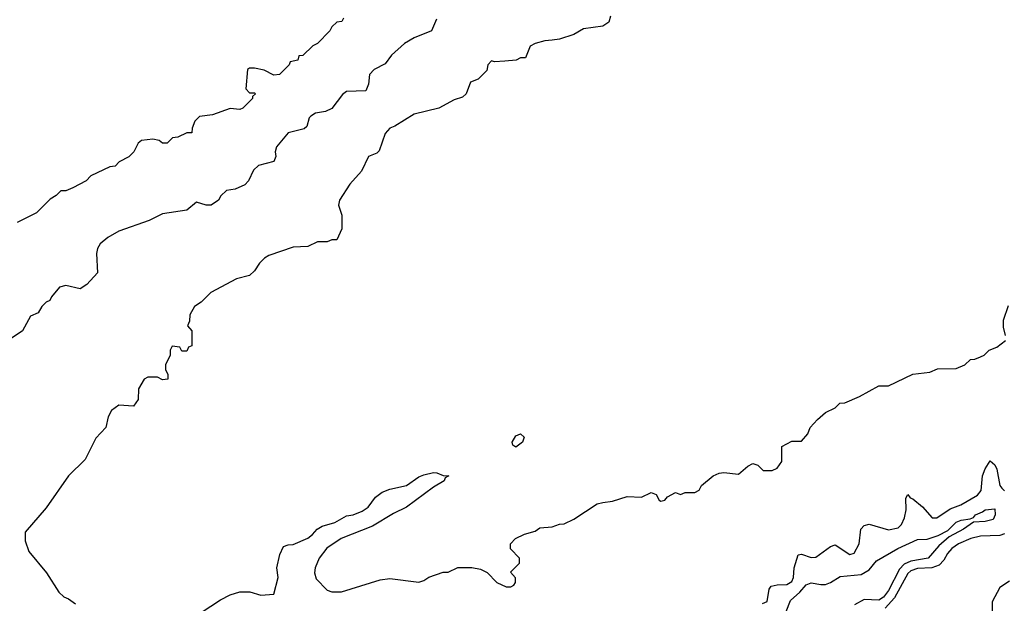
# Model space of a CAD drawing. Header units: inches. Extents: x 2668334 to 2765628, y 828034 to 955234.
# Tile 180 of 218: x 2697800 to 2701869, y 916684 to 919096. Entities that reach past the tile are written whole.
import ezdxf

# ---------------------------------------------------------------- set-up
doc = ezdxf.new("R2010")
doc.units = ezdxf.units.IN
doc.header["$MEASUREMENT"] = 0
doc.layers.add('C6991', color=7, linetype='Continuous')
doc.layers.add('C7901', color=7, linetype='Continuous')

msp = doc.modelspace()

# ---------------------------------------------------------------- linework, layer by layer
at = {"layer": 'C6991', "color": 4}
for points, elevation in [([(2699522, 919098), (2699502, 919050), (2699430, 919021.2), (2699390, 918997.2), (2699336, 918950), (2699310, 918914), (2699264.7, 918890), (2699246, 918870), (2699241, 918830), (2699230, 918802), (2699150, 918799), (2699133.7, 918786.3), (2699090, 918729), (2699063.5, 918716.5), (2699022, 918710), (2699002.5, 918697.5), (2698996, 918690), (2698986, 918654), (2698975.3, 918644.7), (2698910, 918628.7), (2698861, 918570), (2698856, 918550), (2698858, 918530), (2698850.7, 918509.3), (2698786.4, 918493.6), (2698766.4, 918473.6), (2698746, 918430), (2698730, 918414), (2698690, 918395.3), (2698654, 918390), (2698631.6, 918368.4), (2698622, 918350), (2698590.7, 918329.3), (2698570, 918329), (2698530, 918342), (2698490.7, 918309.3), (2698390, 918294), (2698334.4, 918265.6), (2698210, 918222), (2698164.5, 918195.5), (2698132, 918170), (2698122, 918150), (2698118, 918130), (2698122, 918050), (2698078, 918002), (2698050, 917984), (2697990, 917997.2), (2697964.7, 917990), (2697931.3, 917950), (2697924.7, 917935.3), (2697910, 917928), (2697892, 917910), (2697876, 917884), (2697844.7, 917870), (2697812, 917810), (2697752, 917770)], 32), ([(2699138, 919102), (2699131.6, 919088.4), (2699110, 919086), (2699090, 919066), (2699082, 919050), (2699030, 918998), (2699011.6, 918988.4), (2698970, 918948), (2698954, 918946), (2698950, 918928), (2698918, 918922), (2698914, 918910), (2698874, 918870), (2698850, 918866), (2698810, 918888), (2698770, 918895.3), (2698750, 918895.3), (2698742, 918890), (2698734, 918810), (2698750, 918794), (2698770, 918794), (2698774, 918790), (2698762, 918778), (2698762, 918770), (2698722, 918730), (2698710, 918725.2), (2698670, 918728.7), (2698596.9, 918703.1), (2698543.6, 918696.4), (2698523.6, 918676.4), (2698512.7, 918647.3), (2698511.1, 918628.9), (2698490, 918628), (2698454, 918610), (2698432, 918608), (2698410, 918586), (2698390, 918586), (2698376.4, 918596.4), (2698350, 918602), (2698303.6, 918596.4), (2698290, 918586), (2698272, 918550), (2698251.1, 918528.9), (2698211.6, 918508.4), (2698194, 918490), (2698172.7, 918487.3), (2698094, 918450), (2698074, 918430), (2698019.6, 918400.4), (2697990, 918388), (2697970, 918388), (2697951.1, 918368.9), (2697925.4, 918354.6), (2697870, 918298), (2697790, 918258)], 28), ([(2700000, 919012), (2699970, 919008.7), (2699930, 918998), (2699910, 918986), (2699890, 918938), (2699870, 918938), (2699850.9, 918929.1), (2699804.7, 918924.7), (2699762, 918922), (2699750, 918926), (2699734, 918910), (2699730, 918886), (2699694, 918850), (2699662.8, 918837.2), (2699644.7, 918790), (2699630, 918775.3), (2699595.3, 918764.7), (2699532, 918730), (2699430, 918705.2), (2699350, 918655.3), (2699330, 918648), (2699310, 918626), (2699285.4, 918554.6), (2699275.3, 918544.7), (2699242, 918530), (2699212, 918470), (2699164.5, 918415.5), (2699121, 918350), (2699118, 918330), (2699131.6, 918288.4), (2699131.6, 918231.6), (2699110, 918186), (2699090, 918186), (2699070, 918178), (2699030, 918178), (2698990, 918158), (2698930, 918155.3), (2698830, 918121.2), (2698811.3, 918110), (2698791.3, 918090), (2698770, 918058), (2698750, 918038), (2698695.3, 918024.7), (2698590, 917968), (2698550, 917928), (2698522, 917910), (2698503.6, 917876.4), (2698502, 917850), (2698494, 917830), (2698512, 917810), (2698511.6, 917748.4), (2698498, 917742), (2698490, 917726), (2698470, 917726), (2698462, 917742), (2698430, 917746), (2698422, 917730), (2698422, 917710), (2698402, 917670), (2698402, 917650), (2698412, 917630), (2698412, 917610), (2698390, 917608), (2698370, 917618), (2698330, 917618), (2698314, 917610), (2698291.3, 917570), (2698290, 917526), (2698270, 917498), (2698210, 917502), (2698179.8, 917480.2), (2698165.4, 917454.6), (2698156, 917410), (2698114.4, 917365.6), (2698070, 917278), (2698002, 917210), (2697910, 917078), (2697822.8, 916977.2), (2697822, 916942), (2697838, 916898), (2697911.3, 916810), (2697962, 916730), (2697982, 916710), (2698002, 916702), (2698030, 916682)], 36), ([(2698550, 916646), (2698630, 916698), (2698670, 916718), (2698710, 916731.3), (2698750.9, 916730.9), (2698796.9, 916716.9), (2698850, 916722), (2698868.7, 916790), (2698862, 916830), (2698874.5, 916885.5), (2698890, 916918), (2698910, 916926), (2698930, 916926.8), (2698990, 916953.4), (2699010, 916967.7), (2699029.7, 916990.3), (2699050, 917002.4), (2699102, 917018), (2699150, 917044.9), (2699178, 917050), (2699215.3, 917064.7), (2699239.6, 917080.4), (2699270, 917122.8), (2699297.2, 917142.8), (2699330, 917155.5), (2699398, 917170), (2699450, 917206), (2699470, 917214.8), (2699510, 917224.7), (2699523.6, 917223.6), (2699550, 917212), (2699574, 917210), (2699558, 917202), (2699554, 917190), (2699510, 917164), (2699398.8, 917081.2), (2699344.7, 917055.3), (2699257.3, 917002.7), (2699128.7, 916951.3), (2699068.9, 916911.1), (2699038, 916870), (2699020.7, 916830), (2699018.8, 916810), (2699024.5, 916784.5), (2699070, 916738), (2699090, 916731.3), (2699130, 916731.3), (2699290, 916781), (2699330, 916786), (2699448.9, 916771.1), (2699470, 916778), (2699490, 916791.3), (2699550, 916812), (2699570, 916812), (2699610, 916832), (2699668.9, 916831.1), (2699704.7, 916824.7), (2699731.1, 916811.1), (2699772, 916770), (2699810, 916751.3), (2699830, 916751.3), (2699842, 916758), (2699848.7, 916770), (2699848.4, 916788.4), (2699828, 916812), (2699866, 916850), (2699866, 916870), (2699828.4, 916908.4), (2699828, 916930), (2699849.1, 916950.9), (2699886, 916970), (2699930, 916982), (2699950, 916996), (2700000, 916999.6)], 36)]:
    msp.add_lwpolyline(points, dxfattribs=dict(at, elevation=elevation))
at = {"layer": 'C6991', "color": 4, "elevation": 36}
msp.add_lwpolyline([(2699850, 917329.3), (2699838, 917338), (2699835.3, 917350), (2699850, 917376), (2699870, 917384.7), (2699884.7, 917370), (2699878, 917350)], close=True, dxfattribs=at)
at = {"layer": 'C7901', "color": 4}
for points, elevation in [([(2700241, 919110), (2700234.4, 919085.6), (2700210, 919068.7), (2700130, 919058), (2700090, 919035.3), (2700030, 919015.3), (2700000, 919012)], 36), ([(2701874, 917790), (2701865.4, 917825.4), (2701865.8, 917854.2), (2701885.4, 917914.6)], 36), ([(2700000, 916999.6), (2700000.4, 916999.6), (2700030, 917011.3), (2700050, 917012), (2700090, 917031.3), (2700185.6, 917094.4), (2700210, 917101), (2700250, 917106), (2700310, 917124.7), (2700370, 917122), (2700410, 917142), (2700430, 917134), (2700442, 917110), (2700450, 917106), (2700466, 917110), (2700476.4, 917123.6), (2700510, 917142), (2700530, 917134), (2700550, 917142), (2700590, 917142), (2700608.4, 917151.6), (2700618, 917170), (2700666, 917210), (2700690, 917222), (2700710, 917224.7), (2700770, 917218), (2700809.1, 917250.9), (2700830, 917262), (2700850, 917254), (2700872.7, 917232.7), (2700910, 917232), (2700930, 917242), (2700948.7, 917270), (2700950, 917332), (2700990, 917354), (2701030, 917354), (2701056.4, 917383.6), (2701066, 917410), (2701096.4, 917443.6), (2701130, 917472), (2701170, 917492), (2701189.1, 917510.9), (2701210, 917512), (2701270, 917538), (2701350, 917582), (2701390, 917582), (2701490, 917631.3), (2701560.4, 917639.6), (2701592.7, 917652.7), (2701670, 917654), (2701706, 917670), (2701728.4, 917691.6), (2701747.3, 917692.7), (2701770, 917702), (2701786, 917710), (2701806, 917730), (2701838, 917742), (2701874, 917770)], 36), ([(2700870, 916682.8), (2700889.1, 916690.9), (2700897.5, 916742.5), (2700905.8, 916754.2), (2700930, 916760.4), (2700970, 916762), (2700990, 916774), (2700998, 916790), (2701000.5, 916830), (2701016.4, 916883.6), (2701030, 916886.8), (2701070, 916873.4), (2701090, 916874), (2701150, 916918.8), (2701170, 916924.7), (2701230, 916886), (2701248.9, 916891.1), (2701269, 916930), (2701275.3, 916990), (2701290, 917004.7), (2701310, 917010.8), (2701390, 916987.3), (2701430, 916996), (2701444, 917010), (2701456.5, 917036.5), (2701462.7, 917070), (2701462, 917118), (2701470, 917134), (2701479.6, 917119.6), (2701490, 917116), (2701530, 917082), (2701570, 917037.3), (2701590, 917036.3), (2701645.4, 917074.6), (2701688.7, 917090), (2701757.6, 917130), (2701773.3, 917150), (2701779.2, 917210), (2701790, 917238.8), (2701810, 917272), (2701830, 917256.3), (2701838.2, 917238.2), (2701850.3, 917170.3), (2701859, 917159), (2701870, 917148.8)], 32), ([(2700967.3, 916650), (2700984.5, 916695.5), (2701024, 916730), (2701050, 916760.4), (2701070, 916768.5), (2701110, 916761.1), (2701130, 916762), (2701151, 916769), (2701190, 916794.9), (2701277.8, 916802.2), (2701310, 916822.4), (2701340.5, 916859.5), (2701429.3, 916910), (2701510, 916947.7), (2701550, 916948.4), (2701595.8, 916964.2), (2701635.9, 916984.1), (2701670, 917019.3), (2701690, 917027.7), (2701727.3, 917032.7), (2701741.2, 917038.8), (2701749.2, 917050), (2701778.6, 917061.4), (2701790, 917070.7), (2701830, 917074), (2701831, 917050), (2701822, 917030), (2701790, 917021.2), (2701740.7, 917019.3), (2701700.7, 916990), (2701640.9, 916959.1), (2701598.2, 916921.8), (2701554.4, 916870), (2701482.3, 916857.7), (2701454.8, 916845.2), (2701434.9, 916825.1), (2701390, 916736.2), (2701370, 916709.7), (2701350, 916696.9), (2701290, 916699.5), (2701250, 916676.9)], 28), ([(2701869.1, 916970.9), (2701850, 916964.4), (2701770, 916961), (2701730, 916952.1), (2701679.3, 916930), (2701652.4, 916910), (2701634, 916890), (2701618.7, 916861.3), (2701598.8, 916841.2), (2701569.2, 916830.8), (2701510, 916827.6), (2701482.6, 916817.4), (2701470, 916807), (2701414.3, 916705.7), (2701376.7, 916663.3)], 32), ([(2701890, 916775.3), (2701850.8, 916749.2), (2701818, 916690), (2701818, 916610)], 36)]:
    msp.add_lwpolyline(points, dxfattribs=dict(at, elevation=elevation))

doc.saveas('drawing.dxf')
